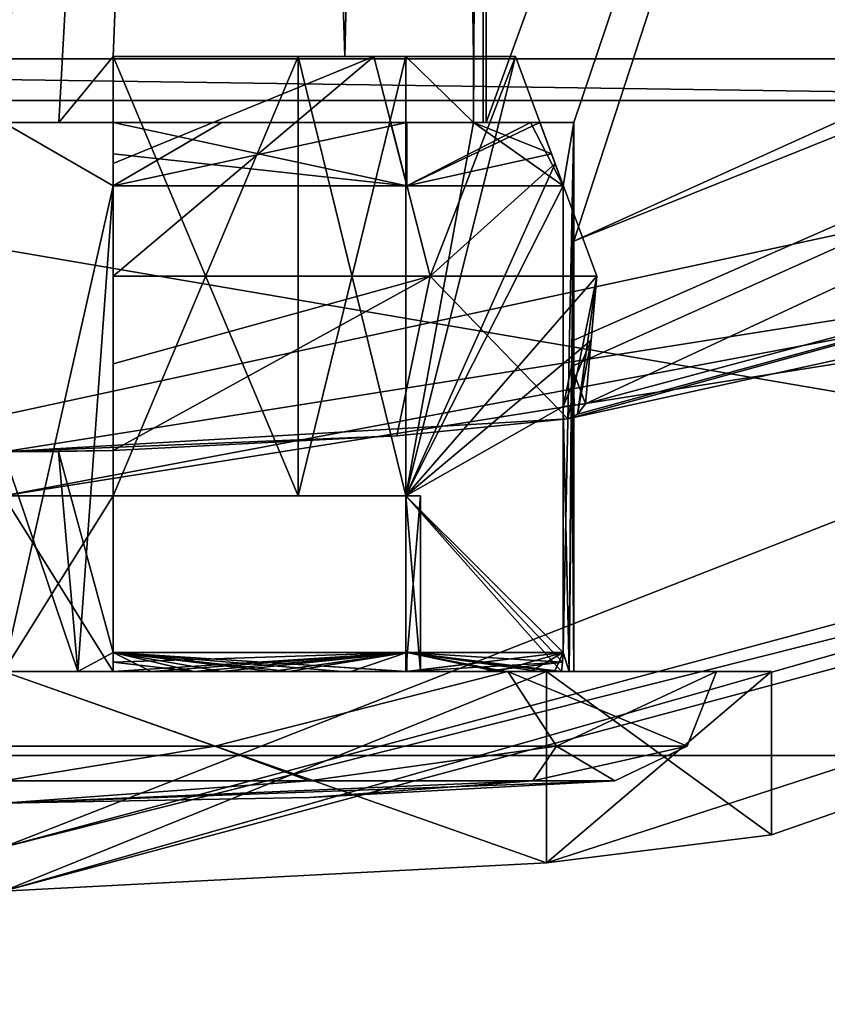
# Model space of a CAD drawing. Header units: millimetres. Extents: x -78 to 78, y -78 to 349.
# Tile 35 of 54: x 0.07 to 3.75, y 205.48 to 209.97. Entities that reach past the tile are written whole.
import ezdxf

# ---------------------------------------------------------------- set-up
doc = ezdxf.new("R2010")
doc.units = ezdxf.units.MM
doc.header["$LTSCALE"] = 65.185185
for name, color, linetype in [('348', 7, 'CONTINUOUS'), ('350', 7, 'CONTINUOUS'), ('353', 7, 'CONTINUOUS'), ('354', 7, 'CONTINUOUS'), ('355', 7, 'CONTINUOUS'), ('356', 7, 'CONTINUOUS'), ('357', 7, 'CONTINUOUS'), ('361', 7, 'CONTINUOUS'), ('362', 7, 'CONTINUOUS'), ('364', 7, 'CONTINUOUS'), ('366', 7, 'CONTINUOUS'), ('367', 7, 'CONTINUOUS'), ('368', 7, 'CONTINUOUS'), ('372', 7, 'CONTINUOUS'), ('374', 7, 'CONTINUOUS'), ('375', 7, 'CONTINUOUS'), ('376', 7, 'CONTINUOUS'), ('381', 7, 'CONTINUOUS'), ('382', 7, 'CONTINUOUS'), ('383', 7, 'CONTINUOUS'), ('384', 7, 'CONTINUOUS'), ('386', 7, 'CONTINUOUS'), ('391', 7, 'CONTINUOUS'), ('392', 7, 'CONTINUOUS'), ('393', 7, 'CONTINUOUS'), ('394', 7, 'CONTINUOUS'), ('395', 7, 'CONTINUOUS'), ('398', 7, 'CONTINUOUS'), ('399', 7, 'CONTINUOUS'), ('400', 7, 'CONTINUOUS'), ('402', 7, 'CONTINUOUS'), ('403', 7, 'CONTINUOUS'), ('405', 7, 'CONTINUOUS'), ('406', 7, 'CONTINUOUS'), ('408', 7, 'CONTINUOUS'), ('409', 7, 'CONTINUOUS'), ('58', 7, 'CONTINUOUS'), ('59', 7, 'CONTINUOUS'), ('60', 7, 'CONTINUOUS'), ('64', 7, 'CONTINUOUS'), ('65', 7, 'CONTINUOUS'), ('66', 7, 'CONTINUOUS'), ('76', 7, 'CONTINUOUS')]:
    doc.layers.add(name, color=color, linetype=linetype)

msp = doc.modelspace()

# ---------------------------------------------------------------- linework, layer by layer
at = {"layer": '348', "linetype": 'CONTINUOUS'}
for points in [[(11.9, 209.3886, 18), (0, 206.2, 18), (6.8601, 208.8865, 18), (11.9, 209.3886, 18)], [(6.8601, 208.8865, 18), (0, 206.2, 18), (0, 207.8, 18), (6.8601, 208.8865, 18)]]:
    msp.add_3dface(points, dxfattribs=at)
at = {"layer": '350', "linetype": 'CONTINUOUS'}
for points in [[(0, 253.8, 58), (0, 206.2, 58), (11.9, 209.3886, 58), (0, 253.8, 58)], [(11.9, 250.6114, 58), (0, 253.8, 58), (11.9, 209.3886, 58), (11.9, 250.6114, 58)]]:
    msp.add_3dface(points, dxfattribs=at)
at = {"layer": '353', "linetype": 'CONTINUOUS'}
for points in [[(6.7984, 209.0768, 18.2), (2.5716, 208.1508, 50.2), (8.9628, 209.9085, 50.2), (6.7984, 209.0768, 18.2)], [(0, 208, 18.2), (2.5716, 208.1508, 50.2), (6.7984, 209.0768, 18.2), (0, 208, 18.2)], [(2.5716, 208.1508, 50.2), (0, 208, 18.2), (1.7921, 208.0731, 48.9987), (2.5716, 208.1508, 50.2)], [(1.7921, 208.0731, 48.9987), (0, 208, 18.2), (0.5, 208.0057, 48.3665), (1.7921, 208.0731, 48.9987)], [(0.5, 208.0057, 48.3665), (0, 208, 18.2), (0.5, 208.0057, 48.4485), (0.5, 208.0057, 48.3665)], [(0.5, 208.0057, 48.4485), (0, 208, 18.2), (0.2511, 208.0014, 48.4122), (0.5, 208.0057, 48.4485)], [(0, 208, 18.2), (0, 208, 48.4), (0.2511, 208.0014, 48.4122), (0, 208, 18.2)]]:
    msp.add_3dface(points, dxfattribs=at)
at = {"layer": '354', "linetype": 'CONTINUOUS'}
for points in [[(12, 209.2154, 57.8), (0, 206, 57.8), (2.4749, 206.128, 53.4748), (12, 209.2154, 57.8)], [(0, 206, 47.5), (0, 206, 18.2), (12, 209.2154, 18.2), (0, 206, 47.5)], [(0, 206, 47.5), (12, 209.2154, 18.2), (2.4749, 206.1279, 48.5251), (0, 206, 47.5)], [(3.5, 206.2566, 50.9999), (12, 209.2154, 57.8), (2.4749, 206.128, 53.4748), (3.5, 206.2566, 50.9999)], [(2.4749, 206.1279, 48.5251), (12, 209.2154, 18.2), (3.5, 206.2566, 50.9999), (2.4749, 206.1279, 48.5251)], [(12, 209.2154, 18.2), (12, 209.2154, 57.8), (3.5, 206.2566, 50.9999), (12, 209.2154, 18.2)], [(0, 206, 57.8), (0, 206, 54.5), (2.4749, 206.128, 53.4748), (0, 206, 57.8)]]:
    msp.add_3dface(points, dxfattribs=at)
at = {"layer": '355', "linetype": 'CONTINUOUS'}
for points in [[(1.0883, 224.6087, 52.912), (1.9142, 224.8438, 52.0844), (1.5556, 209.8, 52.5556), (1.0883, 224.6087, 52.912)], [(1.5556, 209.8, 52.5556), (1.9142, 224.8438, 52.0844), (2.1424, 209.8, 51.5), (1.5556, 209.8, 52.5556)], [(2.1424, 209.8, 51.5), (1.9142, 224.8438, 52.0844), (2.2, 220.8611, 51), (2.1424, 209.8, 51.5)], [(0, 224.5, 53.2), (1.0883, 224.6087, 52.912), (0, 209.5, 53.2), (0, 224.5, 53.2)], [(0, 209.5, 53.2), (1.0883, 224.6087, 52.912), (0.2517, 209.5, 53.1856), (0, 209.5, 53.2)], [(1.0883, 224.6087, 52.912), (0.5, 209.8, 53.1424), (0.2517, 209.5, 53.1856), (1.0883, 224.6087, 52.912)], [(0.5, 209.8, 53.1424), (1.0883, 224.6087, 52.912), (1.5556, 209.8, 52.5556), (0.5, 209.8, 53.1424)], [(2.1424, 209.5, 51.5), (2.1424, 209.8, 51.5), (2.2, 220.8611, 51), (2.1424, 209.5, 51.5)], [(2.1856, 209.5, 51.2517), (2.1424, 209.5, 51.5), (2.2, 220.8611, 51), (2.1856, 209.5, 51.2517)], [(2.2, 209.5, 51), (2.1856, 209.5, 51.2517), (2.2, 220.8611, 51), (2.2, 209.5, 51)], [(0.2517, 209.5, 53.1856), (0.5, 209.8, 53.1424), (0.5, 209.5, 53.1424), (0.2517, 209.5, 53.1856)]]:
    msp.add_3dface(points, dxfattribs=at)
at = {"layer": '356', "linetype": 'CONTINUOUS'}
for points in [[(0, 209.5, 53.2), (0.2517, 209.5, 53.1856), (0, 209.5, 53.6), (0, 209.5, 53.2)], [(0.2517, 209.5, 53.1856), (0.5, 209.5, 53.1424), (0, 209.5, 53.6), (0.2517, 209.5, 53.1856)], [(0, 209.5, 53.6), (0.5, 209.5, 53.1424), (0.5, 209.5, 53.4446), (0, 209.5, 53.6)], [(0.995, 209.5, 53.4021), (0, 209.5, 53.6), (0.5, 209.5, 53.4446), (0.995, 209.5, 53.4021)], [(1.7644, 209.5, 52.7644), (0.995, 209.5, 53.4021), (0.5, 209.5, 53.4446), (1.7644, 209.5, 52.7644)], [(1.8385, 209.5, 52.8385), (0.995, 209.5, 53.4021), (1.7644, 209.5, 52.7644), (1.8385, 209.5, 52.8385)], [(2.4446, 209.5, 51.5), (1.8385, 209.5, 52.8385), (1.7644, 209.5, 52.7644), (2.4446, 209.5, 51.5)], [(2.4021, 209.5, 51.995), (1.8385, 209.5, 52.8385), (2.4446, 209.5, 51.5), (2.4021, 209.5, 51.995)], [(2.1424, 209.5, 51.5), (2.1856, 209.5, 51.2517), (2.4446, 209.5, 51.5), (2.1424, 209.5, 51.5)], [(2.1856, 209.5, 51.2517), (2.2, 209.5, 51), (2.4446, 209.5, 51.5), (2.1856, 209.5, 51.2517)], [(2.2, 209.5, 51), (2.6, 209.5, 51), (2.4446, 209.5, 51.5), (2.2, 209.5, 51)], [(2.6, 209.5, 51), (2.4021, 209.5, 51.995), (2.4446, 209.5, 51.5), (2.6, 209.5, 51)]]:
    msp.add_3dface(points, dxfattribs=at)
at = {"layer": '357', "linetype": 'CONTINUOUS'}
for points in [[(0, 209.5, 53.6), (0.995, 209.5, 53.4021), (0.5, 209.2121, 53.5515), (0, 209.5, 53.6)], [(0, 207, 53.6), (0, 209.5, 53.6), (0.5, 209.2121, 53.5515), (0, 207, 53.6)], [(0.995, 209.5, 53.4021), (1.8385, 209.5, 52.8385), (0.5, 209.2121, 53.5515), (0.995, 209.5, 53.4021)], [(0.5, 209.2121, 53.5515), (1.8385, 209.5, 52.8385), (1.8385, 209.2121, 52.8385), (0.5, 209.2121, 53.5515)], [(1.8385, 209.5, 52.8385), (2.4021, 209.5, 51.995), (1.8385, 209.2121, 52.8385), (1.8385, 209.5, 52.8385)], [(1.8385, 209.2121, 52.8385), (2.4021, 209.5, 51.995), (2.5515, 209.2121, 51.5), (1.8385, 209.2121, 52.8385)], [(2.4021, 209.5, 51.995), (2.6, 209.5, 51), (2.5515, 209.2121, 51.5), (2.4021, 209.5, 51.995)], [(2.6, 209.5, 51), (2.5778, 207, 51.3394), (2.5515, 207.0855, 51.5), (2.6, 209.5, 51)], [(2.5515, 209.2121, 51.5), (2.6, 209.5, 51), (2.5515, 207.0855, 51.5), (2.5515, 209.2121, 51.5)], [(2.5778, 207, 51.3394), (2.6, 209.5, 51), (2.6, 208.96, 51), (2.5778, 207, 51.3394)], [(0.3394, 207, 53.5778), (0, 207, 53.6), (0.5, 209.2121, 53.5515), (0.3394, 207, 53.5778)], [(0.5, 207.0855, 53.5515), (0.3394, 207, 53.5778), (0.5, 209.2121, 53.5515), (0.5, 207.0855, 53.5515)], [(2.6, 207, 51), (2.5778, 207, 51.3394), (2.6, 208.96, 51), (2.6, 207, 51)], [(2.5964, 208.5077, 50.8624), (2.6, 207, 51), (2.6, 208.96, 51), (2.5964, 208.5077, 50.8624)], [(2.5894, 208.3884, 50.7652), (2.6, 207, 51), (2.5964, 208.5077, 50.8624), (2.5894, 208.3884, 50.7652)], [(2.5515, 208.2072, 50.5), (2.5778, 207, 50.6606), (2.5894, 208.3884, 50.7652), (2.5515, 208.2072, 50.5)], [(2.5778, 207, 50.6606), (2.6, 207, 51), (2.5894, 208.3884, 50.7652), (2.5778, 207, 50.6606)], [(2.5515, 207.0855, 50.5), (2.5778, 207, 50.6606), (2.5515, 208.2072, 50.5), (2.5515, 207.0855, 50.5)], [(0.2511, 208.0014, 48.4122), (0, 208, 48.4), (0.3394, 207, 48.4222), (0.2511, 208.0014, 48.4122)], [(0.3394, 207, 48.4222), (0, 208, 48.4), (0, 207, 48.4), (0.3394, 207, 48.4222)], [(0.5, 208.0057, 48.4485), (0.2511, 208.0014, 48.4122), (0.5, 207.0855, 48.4485), (0.5, 208.0057, 48.4485)], [(0.2511, 208.0014, 48.4122), (0.3394, 207, 48.4222), (0.5, 207.0855, 48.4485), (0.2511, 208.0014, 48.4122)], [(0.6729, 207, 53.5114), (0.3394, 207, 53.5778), (0.5, 207.0855, 53.5515), (0.6729, 207, 53.5114)], [(0.3394, 207, 48.4222), (0.6729, 207, 48.4886), (0.5, 207.0855, 48.4485), (0.3394, 207, 48.4222)], [(0.6729, 207, 53.5114), (0.5, 207.0855, 53.5515), (1.8385, 207.0855, 52.8385), (0.6729, 207, 53.5114)], [(1.3, 207, 48.7483), (1.8385, 207, 49.1615), (0.5, 207.0855, 48.4485), (1.3, 207, 48.7483)], [(0.5, 207.0855, 48.4485), (1.8385, 207, 49.1615), (1.8385, 207.0855, 49.1615), (0.5, 207.0855, 48.4485)], [(0.995, 207, 48.5979), (1.3, 207, 48.7483), (0.5, 207.0855, 48.4485), (0.995, 207, 48.5979)], [(0.6729, 207, 48.4886), (0.995, 207, 48.5979), (0.5, 207.0855, 48.4485), (0.6729, 207, 48.4886)], [(0.995, 207, 53.4021), (0.6729, 207, 53.5114), (1.8385, 207.0855, 52.8385), (0.995, 207, 53.4021)], [(1.3, 207, 53.2517), (0.995, 207, 53.4021), (1.8385, 207.0855, 52.8385), (1.3, 207, 53.2517)], [(1.5828, 207, 53.0627), (1.3, 207, 53.2517), (1.8385, 207.0855, 52.8385), (1.5828, 207, 53.0627)], [(1.8385, 207, 52.8385), (1.5828, 207, 53.0627), (1.8385, 207.0855, 52.8385), (1.8385, 207, 52.8385)], [(2.2517, 207, 52.3), (1.8385, 207, 52.8385), (2.5515, 207.0855, 51.5), (2.2517, 207, 52.3)], [(2.5515, 207.0855, 51.5), (1.8385, 207, 52.8385), (1.8385, 207.0855, 52.8385), (2.5515, 207.0855, 51.5)], [(2.2517, 207, 49.7), (2.5114, 207, 50.3271), (1.8385, 207.0855, 49.1615), (2.2517, 207, 49.7)], [(1.8385, 207.0855, 49.1615), (2.5114, 207, 50.3271), (2.5515, 207.0855, 50.5), (1.8385, 207.0855, 49.1615)], [(1.8385, 207, 49.1615), (2.2517, 207, 49.7), (1.8385, 207.0855, 49.1615), (1.8385, 207, 49.1615)], [(2.4021, 207, 51.995), (2.2517, 207, 52.3), (2.5515, 207.0855, 51.5), (2.4021, 207, 51.995)], [(2.5114, 207, 51.6729), (2.4021, 207, 51.995), (2.5515, 207.0855, 51.5), (2.5114, 207, 51.6729)], [(2.5778, 207, 51.3394), (2.5114, 207, 51.6729), (2.5515, 207.0855, 51.5), (2.5778, 207, 51.3394)], [(2.5114, 207, 50.3271), (2.5778, 207, 50.6606), (2.5515, 207.0855, 50.5), (2.5114, 207, 50.3271)]]:
    msp.add_3dface(points, dxfattribs=at)
at = {"layer": '361', "linetype": 'CONTINUOUS'}
for points in [[(11.9, 209.3886, 58), (0, 206.2, 58), (12, 209.2154, 57.8), (11.9, 209.3886, 58)], [(0, 206.2, 58), (0, 206, 57.8), (12, 209.2154, 57.8), (0, 206.2, 58)]]:
    msp.add_3dface(points, dxfattribs=at)
at = {"layer": '362', "linetype": 'CONTINUOUS'}
for points in [[(0, 206.2, 18), (11.9, 209.3886, 18), (0, 206, 18.2), (0, 206.2, 18)], [(0, 206, 18.2), (11.9, 209.3886, 18), (12, 209.2154, 18.2), (0, 206, 18.2)]]:
    msp.add_3dface(points, dxfattribs=at)
at = {"layer": '364', "linetype": 'CONTINUOUS'}
for points in [[(0, 207.8, 18), (0, 208, 18.2), (6.7984, 209.0768, 18.2), (0, 207.8, 18)], [(6.8601, 208.8865, 18), (0, 207.8, 18), (6.7984, 209.0768, 18.2), (6.8601, 208.8865, 18)]]:
    msp.add_3dface(points, dxfattribs=at)
at = {"layer": '366', "linetype": 'CONTINUOUS'}
for points in [[(2.2, 209.5, 51), (2.2, 220.8611, 51), (7.7137, 224.628, 51), (2.2, 209.5, 51)], [(2.6, 209.5, 51), (2.2, 209.5, 51), (7.7137, 224.628, 51), (2.6, 209.5, 51)], [(2.6, 208.96, 51), (2.6, 209.5, 51), (7.7137, 224.628, 51), (2.6, 208.96, 51)], [(14.0841, 214.1546, 51), (2.6, 208.96, 51), (7.7137, 224.628, 51), (14.0841, 214.1546, 51)]]:
    msp.add_3dface(points, dxfattribs=at)
at = {"layer": '367', "linetype": 'CONTINUOUS'}
for points in [[(2.4749, 207, 53.4749), (0, 207, 54.5), (2.2981, 207, 53.2981), (2.4749, 207, 53.4749)], [(2.2981, 207, 53.2981), (0, 207, 54.5), (0, 207, 54.25), (2.2981, 207, 53.2981)], [(0, 207, 47.5), (2.4749, 207, 48.5251), (0, 207, 47.75), (0, 207, 47.5)], [(0, 207, 47.75), (2.4749, 207, 48.5251), (2.2981, 207, 48.7019), (0, 207, 47.75)], [(3.25, 207, 51), (2.4749, 207, 53.4749), (2.2981, 207, 53.2981), (3.25, 207, 51)], [(2.2981, 207, 48.7019), (2.4749, 207, 48.5251), (3.25, 207, 51), (2.2981, 207, 48.7019)], [(3.5, 207, 51), (2.4749, 207, 53.4749), (3.25, 207, 51), (3.5, 207, 51)], [(2.4749, 207, 48.5251), (3.5, 207, 51), (3.25, 207, 51), (2.4749, 207, 48.5251)]]:
    msp.add_3dface(points, dxfattribs=at)
at = {"layer": '368', "linetype": 'CONTINUOUS'}
for points in [[(2.4749, 206.128, 53.4748), (0, 206, 54.5), (2.4749, 207, 53.4749), (2.4749, 206.128, 53.4748)], [(0, 206, 54.5), (0, 207, 54.5), (2.4749, 207, 53.4749), (0, 206, 54.5)], [(0, 206, 47.5), (2.4749, 206.1279, 48.5251), (0, 207, 47.5), (0, 206, 47.5)], [(2.4749, 206.1279, 48.5251), (2.4749, 207, 48.5251), (0, 207, 47.5), (2.4749, 206.1279, 48.5251)], [(2.4749, 206.1279, 48.5251), (3.5, 206.2566, 50.9999), (2.4749, 207, 48.5251), (2.4749, 206.1279, 48.5251)], [(3.5, 206.2566, 50.9999), (2.4749, 206.128, 53.4748), (3.5, 207, 51), (3.5, 206.2566, 50.9999)], [(3.5, 206.2566, 50.9999), (3.5, 207, 51), (2.4749, 207, 48.5251), (3.5, 206.2566, 50.9999)], [(2.4749, 206.128, 53.4748), (2.4749, 207, 53.4749), (3.5, 207, 51), (2.4749, 206.128, 53.4748)]]:
    msp.add_3dface(points, dxfattribs=at)
at = {"layer": '372', "linetype": 'CONTINUOUS'}
for points in [[(2.6, 208.96, 51), (14.0841, 214.1546, 51), (14.41, 213.6875, 50.7657), (2.6, 208.96, 51)], [(2.5894, 208.3884, 50.7652), (2.5964, 208.5077, 50.8624), (14.41, 213.6875, 50.7657), (2.5894, 208.3884, 50.7652)], [(2.6525, 208.2193, 50.5), (2.5894, 208.3884, 50.7652), (14.41, 213.6875, 50.7657), (2.6525, 208.2193, 50.5)], [(2.5964, 208.5077, 50.8624), (2.6, 208.96, 51), (14.41, 213.6875, 50.7657), (2.5964, 208.5077, 50.8624)], [(8.9628, 209.9085, 50.2), (2.6525, 208.2193, 50.5), (14.41, 213.6875, 50.7657), (8.9628, 209.9085, 50.2)], [(8.9628, 209.9085, 50.2), (2.5716, 208.1508, 50.2), (2.6162, 208.171, 50.3533), (8.9628, 209.9085, 50.2)], [(2.6525, 208.2193, 50.5), (8.9628, 209.9085, 50.2), (2.6162, 208.171, 50.3533), (2.6525, 208.2193, 50.5)], [(2.5515, 208.2072, 50.5), (2.5894, 208.3884, 50.7652), (2.602, 208.2132, 50.5), (2.5515, 208.2072, 50.5)], [(2.5894, 208.3884, 50.7652), (2.6525, 208.2193, 50.5), (2.602, 208.2132, 50.5), (2.5894, 208.3884, 50.7652)]]:
    msp.add_3dface(points, dxfattribs=at)
at = {"layer": '374', "linetype": 'CONTINUOUS'}
for points in [[(1.3941, 206.4253, 51), (0, 206.4, 51), (2.7863, 206.5013, 51), (1.3941, 206.4253, 51)], [(2.7863, 206.5013, 51), (0, 206.4, 51), (2.413, 206.5013, 49.6068), (2.7863, 206.5013, 51)], [(2.413, 206.5013, 49.6068), (0, 206.4, 51), (1.3932, 206.5013, 48.587), (2.413, 206.5013, 49.6068)], [(1.3932, 206.5013, 48.587), (0, 206.4, 51), (0, 206.5013, 48.2137), (1.3932, 206.5013, 48.587)]]:
    msp.add_3dface(points, dxfattribs=at)
at = {"layer": '375', "linetype": 'CONTINUOUS'}
for points in [[(-0.9629, 206.6595, 48.0363), (0, 207, 47.75), (0.9629, 206.6595, 48.0363), (-0.9629, 206.6595, 48.0363)], [(0, 207, 47.75), (2.2981, 207, 48.7019), (0.9629, 206.6595, 48.0363), (0, 207, 47.75)], [(0.9629, 206.6595, 48.0363), (2.2981, 207, 48.7019), (2.521, 206.6595, 49.1684), (0.9629, 206.6595, 48.0363)], [(2.2981, 207, 48.7019), (3.25, 207, 51), (2.521, 206.6595, 49.1684), (2.2981, 207, 48.7019)], [(2.521, 206.6595, 49.1684), (3.25, 207, 51), (3.1162, 206.6595, 51), (2.521, 206.6595, 49.1684)], [(0, 206.5013, 48.2137), (-0.9629, 206.6595, 48.0363), (0.9629, 206.6595, 48.0363), (0, 206.5013, 48.2137)], [(1.3932, 206.5013, 48.587), (0, 206.5013, 48.2137), (0.9629, 206.6595, 48.0363), (1.3932, 206.5013, 48.587)], [(1.3932, 206.5013, 48.587), (0.9629, 206.6595, 48.0363), (2.521, 206.6595, 49.1684), (1.3932, 206.5013, 48.587)], [(2.413, 206.5013, 49.6068), (1.3932, 206.5013, 48.587), (2.521, 206.6595, 49.1684), (2.413, 206.5013, 49.6068)], [(2.7863, 206.5013, 51), (2.413, 206.5013, 49.6068), (3.1162, 206.6595, 51), (2.7863, 206.5013, 51)], [(2.413, 206.5013, 49.6068), (2.521, 206.6595, 49.1684), (3.1162, 206.6595, 51), (2.413, 206.5013, 49.6068)]]:
    msp.add_3dface(points, dxfattribs=at)
at = {"layer": '376', "linetype": 'CONTINUOUS'}
for points in [[(0, 207, 53.6), (0.3394, 207, 53.5778), (0, 207, 52.9), (0, 207, 53.6)], [(0, 207, 52.9), (0.3394, 207, 53.5778), (0.5, 207, 53.5438), (0, 207, 52.9)], [(0.3394, 207, 48.4222), (0, 207, 48.4), (0.5, 207, 49.167), (0.3394, 207, 48.4222)], [(0.5, 207, 49.167), (0, 207, 48.4), (0, 207, 49.1), (0.5, 207, 49.167)], [(0.5, 207, 52.833), (0, 207, 52.9), (0.5, 207, 53.5438), (0.5, 207, 52.833)], [(0.3394, 207, 53.5778), (0.6729, 207, 53.5114), (0.5, 207, 53.5438), (0.3394, 207, 53.5778)], [(0.6729, 207, 48.4886), (0.3394, 207, 48.4222), (0.5, 207, 48.4562), (0.6729, 207, 48.4886)], [(0.5, 207, 48.4562), (0.3394, 207, 48.4222), (0.5, 207, 49.167), (0.5, 207, 48.4562)], [(0.5, 207, 53.5438), (0.6729, 207, 53.5114), (0.8692, 207, 53.4425), (0.5, 207, 53.5438)], [(0.8692, 207, 48.5575), (0.6729, 207, 48.4886), (0.5, 207, 48.4562), (0.8692, 207, 48.5575)], [(0.6729, 207, 53.5114), (0.995, 207, 53.4021), (0.8692, 207, 53.4425), (0.6729, 207, 53.5114)], [(0.995, 207, 48.5979), (0.6729, 207, 48.4886), (0.8692, 207, 48.5575), (0.995, 207, 48.5979)], [(0.8692, 207, 53.4425), (0.995, 207, 53.4021), (1.2195, 207, 53.2878), (0.8692, 207, 53.4425)], [(1.2195, 207, 48.7122), (0.995, 207, 48.5979), (0.8692, 207, 48.5575), (1.2195, 207, 48.7122)], [(0.995, 207, 53.4021), (1.3, 207, 53.2517), (1.2195, 207, 53.2878), (0.995, 207, 53.4021)], [(1.3, 207, 48.7483), (0.995, 207, 48.5979), (1.2195, 207, 48.7122), (1.3, 207, 48.7483)], [(1.2195, 207, 53.2878), (1.3, 207, 53.2517), (1.5432, 207, 53.0832), (1.2195, 207, 53.2878)], [(1.8332, 207, 49.1668), (1.3, 207, 48.7483), (1.2195, 207, 48.7122), (1.8332, 207, 49.1668)], [(1.3, 207, 53.2517), (1.5828, 207, 53.0627), (1.5432, 207, 53.0832), (1.3, 207, 53.2517)], [(1.8385, 207, 49.1615), (1.3, 207, 48.7483), (1.8332, 207, 49.1668), (1.8385, 207, 49.1615)], [(1.5432, 207, 53.0832), (1.5828, 207, 53.0627), (1.8332, 207, 52.8332), (1.5432, 207, 53.0832)], [(1.5828, 207, 53.0627), (1.8385, 207, 52.8385), (1.8332, 207, 52.8332), (1.5828, 207, 53.0627)], [(1.833, 207, 51.5), (2.5438, 207, 51.5), (1.9, 207, 51), (1.833, 207, 51.5)], [(1.833, 207, 50.5), (1.9, 207, 51), (2.1884, 207, 50.5), (1.833, 207, 50.5)], [(1.8385, 207, 52.8385), (2.2517, 207, 52.3), (1.8332, 207, 52.8332), (1.8385, 207, 52.8385)], [(1.8332, 207, 52.8332), (2.2517, 207, 52.3), (2.2878, 207, 52.2195), (1.8332, 207, 52.8332)], [(2.5438, 207, 50.5), (1.8385, 207, 49.1615), (1.8332, 207, 49.1668), (2.5438, 207, 50.5)], [(2.2517, 207, 49.7), (1.8385, 207, 49.1615), (2.5438, 207, 50.5), (2.2517, 207, 49.7)], [(1.9, 207, 51), (2.5438, 207, 51.5), (2.1884, 207, 50.5), (1.9, 207, 51)], [(2.1884, 207, 50.5), (2.5438, 207, 51.5), (2.5438, 207, 50.5), (2.1884, 207, 50.5)], [(2.2517, 207, 52.3), (2.4021, 207, 51.995), (2.2878, 207, 52.2195), (2.2517, 207, 52.3)], [(2.5114, 207, 50.3271), (2.2517, 207, 49.7), (2.5438, 207, 50.5), (2.5114, 207, 50.3271)], [(2.2878, 207, 52.2195), (2.4021, 207, 51.995), (2.4425, 207, 51.8692), (2.2878, 207, 52.2195)], [(2.4021, 207, 51.995), (2.5114, 207, 51.6729), (2.4425, 207, 51.8692), (2.4021, 207, 51.995)], [(2.5114, 207, 51.6729), (2.5438, 207, 51.5), (2.4425, 207, 51.8692), (2.5114, 207, 51.6729)], [(2.5114, 207, 51.6729), (2.5778, 207, 51.3394), (2.5438, 207, 51.5), (2.5114, 207, 51.6729)], [(2.5778, 207, 50.6606), (2.5114, 207, 50.3271), (2.5438, 207, 50.5), (2.5778, 207, 50.6606)], [(2.5778, 207, 51.3394), (2.5778, 207, 50.6606), (2.5438, 207, 50.5), (2.5778, 207, 51.3394)], [(2.5438, 207, 51.5), (2.5778, 207, 51.3394), (2.5438, 207, 50.5), (2.5438, 207, 51.5)], [(2.5778, 207, 51.3394), (2.6, 207, 51), (2.5778, 207, 50.6606), (2.5778, 207, 51.3394)]]:
    msp.add_3dface(points, dxfattribs=at)
at = {"layer": '381', "linetype": 'CONTINUOUS'}
for points in [[(0, 207.8, 52.9), (0.5, 207.8, 52.833), (0, 207.8, 49.1), (0, 207.8, 52.9)], [(0, 207.8, 49.1), (0.5, 207.8, 52.833), (0.5, 207.8, 49.167), (0, 207.8, 49.1)], [(0.5, 207.8, 52.833), (1.3435, 207.8, 52.3435), (0.5, 207.8, 49.167), (0.5, 207.8, 52.833)], [(0.5, 207.8, 49.167), (1.3435, 207.8, 52.3435), (1.3435, 207.8, 49.6565), (0.5, 207.8, 49.167)], [(1.3435, 207.8, 52.3435), (1.833, 207.8, 51.5), (1.3435, 207.8, 49.6565), (1.3435, 207.8, 52.3435)], [(1.3435, 207.8, 49.6565), (1.833, 207.8, 51.5), (1.833, 207.8, 50.5), (1.3435, 207.8, 49.6565)], [(1.833, 207.8, 50.5), (1.833, 207.8, 51.5), (1.9, 207.8, 51), (1.833, 207.8, 50.5)]]:
    msp.add_3dface(points, dxfattribs=at)
at = {"layer": '382', "linetype": 'CONTINUOUS'}
for points in [[(0, 206.4, 51), (1.3941, 206.4253, 51), (2.413, 206.5013, 52.3932), (0, 206.4, 51)], [(0, 206.5013, 53.7863), (0, 206.4, 51), (1.3932, 206.5013, 53.413), (0, 206.5013, 53.7863)], [(1.3932, 206.5013, 53.413), (0, 206.4, 51), (2.413, 206.5013, 52.3932), (1.3932, 206.5013, 53.413)], [(1.3941, 206.4253, 51), (2.7863, 206.5013, 51), (2.413, 206.5013, 52.3932), (1.3941, 206.4253, 51)]]:
    msp.add_3dface(points, dxfattribs=at)
at = {"layer": '383', "linetype": 'CONTINUOUS'}
for points in [[(0.9629, 206.6595, 53.9637), (0, 207, 54.25), (-0.9629, 206.6595, 53.9637), (0.9629, 206.6595, 53.9637)], [(2.2981, 207, 53.2981), (0, 207, 54.25), (0.9629, 206.6595, 53.9637), (2.2981, 207, 53.2981)], [(2.521, 206.6595, 52.8316), (2.2981, 207, 53.2981), (0.9629, 206.6595, 53.9637), (2.521, 206.6595, 52.8316)], [(3.25, 207, 51), (2.2981, 207, 53.2981), (3.1162, 206.6595, 51), (3.25, 207, 51)], [(3.1162, 206.6595, 51), (2.2981, 207, 53.2981), (2.521, 206.6595, 52.8316), (3.1162, 206.6595, 51)], [(0, 206.5013, 53.7863), (0.9629, 206.6595, 53.9637), (-0.9629, 206.6595, 53.9637), (0, 206.5013, 53.7863)], [(0, 206.5013, 53.7863), (1.3932, 206.5013, 53.413), (0.9629, 206.6595, 53.9637), (0, 206.5013, 53.7863)], [(1.3932, 206.5013, 53.413), (2.521, 206.6595, 52.8316), (0.9629, 206.6595, 53.9637), (1.3932, 206.5013, 53.413)], [(1.3932, 206.5013, 53.413), (2.413, 206.5013, 52.3932), (2.521, 206.6595, 52.8316), (1.3932, 206.5013, 53.413)], [(2.413, 206.5013, 52.3932), (2.7863, 206.5013, 51), (2.521, 206.6595, 52.8316), (2.413, 206.5013, 52.3932)], [(2.7863, 206.5013, 51), (3.1162, 206.6595, 51), (2.521, 206.6595, 52.8316), (2.7863, 206.5013, 51)]]:
    msp.add_3dface(points, dxfattribs=at)
at = {"layer": '384', "linetype": 'CONTINUOUS'}
for points in [[(0.5, 209.5, 53.1424), (0.5, 209.8, 53.1424), (0.5, 207.8, 52.833), (0.5, 209.5, 53.1424)], [(0.5, 207.8, 52.833), (0.5, 209.8, 53.1424), (0.5, 209.8, 52.833), (0.5, 207.8, 52.833)], [(0.5, 209.5, 53.4446), (0.5, 209.5, 53.1424), (0.5, 207.8, 52.833), (0.5, 209.5, 53.4446)], [(0.5, 209.5, 53.4446), (0.5, 207.8, 52.833), (0.5, 209.3572, 53.4976), (0.5, 209.5, 53.4446)], [(0.5, 207.8, 52.833), (0.5, 209.2121, 53.5515), (0.5, 209.3572, 53.4976), (0.5, 207.8, 52.833)], [(0.5, 207.0855, 53.5515), (0.5, 209.2121, 53.5515), (0.5, 207.8, 52.833), (0.5, 207.0855, 53.5515)], [(0.5, 207, 52.833), (0.5, 207.0855, 53.5515), (0.5, 207.8, 52.833), (0.5, 207, 52.833)], [(0.5, 207.0855, 53.5515), (0.5, 207, 52.833), (0.5, 207.0427, 53.5477), (0.5, 207.0855, 53.5515)], [(0.5, 207, 52.833), (0.5, 207, 53.5438), (0.5, 207.0427, 53.5477), (0.5, 207, 52.833)]]:
    msp.add_3dface(points, dxfattribs=at)
at = {"layer": '386', "linetype": 'CONTINUOUS'}
for points in [[(0, 207, 52.9), (0.5, 207, 52.833), (0, 207.8, 52.9), (0, 207, 52.9)], [(0.5, 207, 52.833), (0.5, 207.8, 52.833), (0, 207.8, 52.9), (0.5, 207, 52.833)]]:
    msp.add_3dface(points, dxfattribs=at)
at = {"layer": '391', "linetype": 'CONTINUOUS'}
for points in [[(0.5, 207, 49.167), (0, 207, 49.1), (0.5, 207.8, 49.167), (0.5, 207, 49.167)], [(0, 207, 49.1), (0, 207.8, 49.1), (0.5, 207.8, 49.167), (0, 207, 49.1)]]:
    msp.add_3dface(points, dxfattribs=at)
at = {"layer": '392', "linetype": 'CONTINUOUS'}
for points in [[(0.5, 208.0057, 48.3665), (0.5, 208.0057, 48.4485), (0.5, 209.8, 49.167), (0.5, 208.0057, 48.3665)], [(0.5, 208.4015, 48.3313), (0.5, 208.0057, 48.3665), (0.5, 209.8, 49.167), (0.5, 208.4015, 48.3313)], [(0.5, 208.0057, 48.4485), (0.5, 207.8, 49.167), (0.5, 209.8, 49.167), (0.5, 208.0057, 48.4485)], [(0.5, 208.8, 48.2958), (0.5, 208.4015, 48.3313), (0.5, 209.8, 49.167), (0.5, 208.8, 48.2958)], [(0.5, 209.3134, 48.4861), (0.5, 208.8, 48.2958), (0.5, 209.8, 49.167), (0.5, 209.3134, 48.4861)], [(0.5, 209.8, 48.6669), (0.5, 209.3134, 48.4861), (0.5, 209.8, 49.167), (0.5, 209.8, 48.6669)], [(0.5, 208.0057, 48.4485), (0.5, 207.0855, 48.4485), (0.5, 207.8, 49.167), (0.5, 208.0057, 48.4485)], [(0.5, 207.8, 49.167), (0.5, 207.0855, 48.4485), (0.5, 207.0427, 48.4523), (0.5, 207.8, 49.167)], [(0.5, 207, 48.4562), (0.5, 207, 49.167), (0.5, 207.8, 49.167), (0.5, 207, 48.4562)], [(0.5, 207, 48.4562), (0.5, 207.8, 49.167), (0.5, 207.0427, 48.4523), (0.5, 207, 48.4562)]]:
    msp.add_3dface(points, dxfattribs=at)
at = {"layer": '393', "linetype": 'CONTINUOUS'}
for points in [[(1.833, 209.8, 50.5), (1.833, 207.8, 50.5), (2.3331, 209.8, 50.5), (1.833, 209.8, 50.5)], [(2.3331, 209.8, 50.5), (1.833, 207.8, 50.5), (2.5137, 209.3139, 50.5), (2.3331, 209.8, 50.5)], [(2.5137, 209.3139, 50.5), (1.833, 207.8, 50.5), (2.7042, 208.8, 50.5), (2.5137, 209.3139, 50.5)], [(2.7042, 208.8, 50.5), (1.833, 207.8, 50.5), (2.6783, 208.5089, 50.5), (2.7042, 208.8, 50.5)], [(1.833, 207.8, 50.5), (2.5515, 208.2072, 50.5), (2.6783, 208.5089, 50.5), (1.833, 207.8, 50.5)], [(2.5515, 208.2072, 50.5), (2.6525, 208.2193, 50.5), (2.6783, 208.5089, 50.5), (2.5515, 208.2072, 50.5)], [(2.5515, 207.0855, 50.5), (2.5515, 208.2072, 50.5), (1.833, 207.8, 50.5), (2.5515, 207.0855, 50.5)], [(2.6525, 208.2193, 50.5), (2.5515, 208.2072, 50.5), (2.602, 208.2132, 50.5), (2.6525, 208.2193, 50.5)], [(1.833, 207, 50.5), (2.5515, 207.0855, 50.5), (1.833, 207.8, 50.5), (1.833, 207, 50.5)], [(2.5515, 207.0855, 50.5), (1.833, 207, 50.5), (2.5477, 207.0427, 50.5), (2.5515, 207.0855, 50.5)], [(1.833, 207, 50.5), (2.1884, 207, 50.5), (2.5477, 207.0427, 50.5), (1.833, 207, 50.5)], [(2.1884, 207, 50.5), (2.5438, 207, 50.5), (2.5477, 207.0427, 50.5), (2.1884, 207, 50.5)]]:
    msp.add_3dface(points, dxfattribs=at)
at = {"layer": '394', "linetype": 'CONTINUOUS'}
for points in [[(1.833, 207, 51.5), (1.9, 207, 51), (1.833, 207.8, 51.5), (1.833, 207, 51.5)], [(1.9, 207, 51), (1.833, 207, 50.5), (1.9, 207.8, 51), (1.9, 207, 51)], [(1.833, 207.8, 51.5), (1.9, 207, 51), (1.9, 207.8, 51), (1.833, 207.8, 51.5)], [(1.833, 207, 50.5), (1.833, 207.8, 50.5), (1.9, 207.8, 51), (1.833, 207, 50.5)]]:
    msp.add_3dface(points, dxfattribs=at)
at = {"layer": '395', "linetype": 'CONTINUOUS'}
for points in [[(2.1424, 209.8, 51.5), (2.1424, 209.5, 51.5), (1.833, 209.8, 51.5), (2.1424, 209.8, 51.5)], [(2.1424, 209.5, 51.5), (1.833, 207.8, 51.5), (1.833, 209.8, 51.5), (2.1424, 209.5, 51.5)], [(2.1424, 209.5, 51.5), (2.5515, 209.2121, 51.5), (1.833, 207.8, 51.5), (2.1424, 209.5, 51.5)], [(2.1424, 209.5, 51.5), (2.4446, 209.5, 51.5), (2.4976, 209.3572, 51.5), (2.1424, 209.5, 51.5)], [(2.5515, 209.2121, 51.5), (2.1424, 209.5, 51.5), (2.4976, 209.3572, 51.5), (2.5515, 209.2121, 51.5)], [(2.5515, 209.2121, 51.5), (2.5515, 207.0855, 51.5), (1.833, 207.8, 51.5), (2.5515, 209.2121, 51.5)], [(1.833, 207.8, 51.5), (2.5515, 207.0855, 51.5), (2.5477, 207.0427, 51.5), (1.833, 207.8, 51.5)], [(2.5438, 207, 51.5), (1.833, 207, 51.5), (1.833, 207.8, 51.5), (2.5438, 207, 51.5)], [(2.5438, 207, 51.5), (1.833, 207.8, 51.5), (2.5477, 207.0427, 51.5), (2.5438, 207, 51.5)]]:
    msp.add_3dface(points, dxfattribs=at)
at = {"layer": '398', "linetype": 'CONTINUOUS'}
for points in [[(1.7921, 208.0731, 48.9987), (0.5, 208.0057, 48.3665), (1.9445, 208.8, 49.0555), (1.7921, 208.0731, 48.9987)], [(0.5, 208.0057, 48.3665), (0.5, 208.4015, 48.3313), (1.9445, 208.8, 49.0555), (0.5, 208.0057, 48.3665)], [(0.5, 208.4015, 48.3313), (0.5, 208.8, 48.2958), (1.9445, 208.8, 49.0555), (0.5, 208.4015, 48.3313)], [(2.5716, 208.1508, 50.2), (1.7921, 208.0731, 48.9987), (1.9445, 208.8, 49.0555), (2.5716, 208.1508, 50.2)], [(2.7042, 208.8, 50.5), (2.5716, 208.1508, 50.2), (1.9445, 208.8, 49.0555), (2.7042, 208.8, 50.5)], [(2.6162, 208.171, 50.3533), (2.5716, 208.1508, 50.2), (2.7042, 208.8, 50.5), (2.6162, 208.171, 50.3533)], [(2.7042, 208.8, 50.5), (2.6783, 208.5089, 50.5), (2.6162, 208.171, 50.3533), (2.7042, 208.8, 50.5)], [(2.6525, 208.2193, 50.5), (2.6162, 208.171, 50.3533), (2.6783, 208.5089, 50.5), (2.6525, 208.2193, 50.5)]]:
    msp.add_3dface(points, dxfattribs=at)
at = {"layer": '399', "linetype": 'CONTINUOUS'}
for points in [[(0.5, 207.0855, 48.4485), (1.8385, 207.0855, 49.1615), (0.5, 207.0427, 48.4523), (0.5, 207.0855, 48.4485)], [(1.8385, 207.0855, 49.1615), (0.8692, 207, 48.5575), (0.5, 207, 48.4562), (1.8385, 207.0855, 49.1615)], [(1.8385, 207.0855, 49.1615), (0.5, 207, 48.4562), (0.5, 207.0427, 48.4523), (1.8385, 207.0855, 49.1615)], [(1.8385, 207.0855, 49.1615), (1.2195, 207, 48.7122), (0.8692, 207, 48.5575), (1.8385, 207.0855, 49.1615)], [(1.8385, 207.0855, 49.1615), (1.8332, 207, 49.1668), (1.2195, 207, 48.7122), (1.8385, 207.0855, 49.1615)], [(1.8385, 207.0855, 49.1615), (2.5515, 207.0855, 50.5), (1.8332, 207, 49.1668), (1.8385, 207.0855, 49.1615)], [(2.5515, 207.0855, 50.5), (2.5477, 207.0427, 50.5), (1.8332, 207, 49.1668), (2.5515, 207.0855, 50.5)], [(2.5438, 207, 50.5), (1.8332, 207, 49.1668), (2.5477, 207.0427, 50.5), (2.5438, 207, 50.5)]]:
    msp.add_3dface(points, dxfattribs=at)
at = {"layer": '400', "linetype": 'CONTINUOUS'}
for points in [[(1.8385, 207.0855, 52.8385), (0.5, 207.0855, 53.5515), (1.8332, 207, 52.8332), (1.8385, 207.0855, 52.8385)], [(0.5, 207.0855, 53.5515), (0.5, 207.0427, 53.5477), (0.8692, 207, 53.4425), (0.5, 207.0855, 53.5515)], [(0.5, 207.0855, 53.5515), (0.8692, 207, 53.4425), (1.2195, 207, 53.2878), (0.5, 207.0855, 53.5515)], [(0.5, 207.0855, 53.5515), (1.2195, 207, 53.2878), (1.5432, 207, 53.0832), (0.5, 207.0855, 53.5515)], [(0.5, 207.0855, 53.5515), (1.5432, 207, 53.0832), (1.8332, 207, 52.8332), (0.5, 207.0855, 53.5515)], [(1.8385, 207.0855, 52.8385), (1.8332, 207, 52.8332), (2.2878, 207, 52.2195), (1.8385, 207.0855, 52.8385)], [(2.5515, 207.0855, 51.5), (1.8385, 207.0855, 52.8385), (2.5477, 207.0427, 51.5), (2.5515, 207.0855, 51.5)], [(2.5438, 207, 51.5), (1.8385, 207.0855, 52.8385), (2.4425, 207, 51.8692), (2.5438, 207, 51.5)], [(1.8385, 207.0855, 52.8385), (2.5438, 207, 51.5), (2.5477, 207.0427, 51.5), (1.8385, 207.0855, 52.8385)], [(1.8385, 207.0855, 52.8385), (2.2878, 207, 52.2195), (2.4425, 207, 51.8692), (1.8385, 207.0855, 52.8385)], [(0.5, 207, 53.5438), (0.8692, 207, 53.4425), (0.5, 207.0427, 53.5477), (0.5, 207, 53.5438)]]:
    msp.add_3dface(points, dxfattribs=at)
at = {"layer": '402', "linetype": 'CONTINUOUS'}
for points in [[(0.5, 209.8, 48.6669), (1.6872, 209.8, 49.3128), (0.5, 209.3134, 48.4861), (0.5, 209.8, 48.6669)], [(0.5, 208.8, 48.2958), (0.5, 209.3134, 48.4861), (1.6872, 209.8, 49.3128), (0.5, 208.8, 48.2958)], [(1.9445, 208.8, 49.0555), (0.5, 208.8, 48.2958), (1.6872, 209.8, 49.3128), (1.9445, 208.8, 49.0555)], [(2.3331, 209.8, 50.5), (1.9445, 208.8, 49.0555), (1.6872, 209.8, 49.3128), (2.3331, 209.8, 50.5)], [(2.3331, 209.8, 50.5), (2.5137, 209.3139, 50.5), (1.9445, 208.8, 49.0555), (2.3331, 209.8, 50.5)], [(2.5137, 209.3139, 50.5), (2.7042, 208.8, 50.5), (1.9445, 208.8, 49.0555), (2.5137, 209.3139, 50.5)]]:
    msp.add_3dface(points, dxfattribs=at)
at = {"layer": '403', "linetype": 'CONTINUOUS'}
for points in [[(1.7644, 209.5, 52.7644), (0.5, 209.5, 53.4446), (1.8385, 209.2121, 52.8385), (1.7644, 209.5, 52.7644)], [(1.8385, 209.2121, 52.8385), (0.5, 209.5, 53.4446), (0.5, 209.3572, 53.4976), (1.8385, 209.2121, 52.8385)], [(2.4446, 209.5, 51.5), (1.7644, 209.5, 52.7644), (1.8385, 209.2121, 52.8385), (2.4446, 209.5, 51.5)], [(2.4446, 209.5, 51.5), (1.8385, 209.2121, 52.8385), (2.4976, 209.3572, 51.5), (2.4446, 209.5, 51.5)], [(0.5, 209.2121, 53.5515), (1.8385, 209.2121, 52.8385), (0.5, 209.3572, 53.4976), (0.5, 209.2121, 53.5515)], [(2.5515, 209.2121, 51.5), (2.4976, 209.3572, 51.5), (1.8385, 209.2121, 52.8385), (2.5515, 209.2121, 51.5)]]:
    msp.add_3dface(points, dxfattribs=at)
at = {"layer": '405', "linetype": 'CONTINUOUS'}
for points in [[(0.5, 209.8, 48.6669), (0.5, 209.8, 49.167), (1.3435, 209.8, 49.6565), (0.5, 209.8, 48.6669)], [(1.6872, 209.8, 49.3128), (0.5, 209.8, 48.6669), (1.3435, 209.8, 49.6565), (1.6872, 209.8, 49.3128)], [(1.833, 209.8, 50.5), (1.6872, 209.8, 49.3128), (1.3435, 209.8, 49.6565), (1.833, 209.8, 50.5)], [(1.833, 209.8, 50.5), (2.3331, 209.8, 50.5), (1.6872, 209.8, 49.3128), (1.833, 209.8, 50.5)]]:
    msp.add_3dface(points, dxfattribs=at)
at = {"layer": '406', "linetype": 'CONTINUOUS'}
for points in [[(0.5, 209.8, 53.1424), (1.5556, 209.8, 52.5556), (0.5, 209.8, 52.833), (0.5, 209.8, 53.1424)], [(0.5, 209.8, 52.833), (1.5556, 209.8, 52.5556), (1.3435, 209.8, 52.3435), (0.5, 209.8, 52.833)], [(1.5556, 209.8, 52.5556), (1.833, 209.8, 51.5), (1.3435, 209.8, 52.3435), (1.5556, 209.8, 52.5556)], [(1.5556, 209.8, 52.5556), (2.1424, 209.8, 51.5), (1.833, 209.8, 51.5), (1.5556, 209.8, 52.5556)]]:
    msp.add_3dface(points, dxfattribs=at)
at = {"layer": '408', "linetype": 'CONTINUOUS'}
for points in [[(0.5, 207.8, 49.167), (1.3435, 207.8, 49.6565), (0.5, 209.8, 49.167), (0.5, 207.8, 49.167)], [(0.5, 209.8, 49.167), (1.3435, 207.8, 49.6565), (1.3435, 209.8, 49.6565), (0.5, 209.8, 49.167)], [(1.3435, 207.8, 49.6565), (1.833, 207.8, 50.5), (1.3435, 209.8, 49.6565), (1.3435, 207.8, 49.6565)], [(1.833, 207.8, 50.5), (1.833, 209.8, 50.5), (1.3435, 209.8, 49.6565), (1.833, 207.8, 50.5)]]:
    msp.add_3dface(points, dxfattribs=at)
at = {"layer": '409', "linetype": 'CONTINUOUS'}
for points in [[(1.3435, 207.8, 52.3435), (0.5, 207.8, 52.833), (1.3435, 209.8, 52.3435), (1.3435, 207.8, 52.3435)], [(0.5, 207.8, 52.833), (0.5, 209.8, 52.833), (1.3435, 209.8, 52.3435), (0.5, 207.8, 52.833)], [(1.833, 207.8, 51.5), (1.3435, 207.8, 52.3435), (1.833, 209.8, 51.5), (1.833, 207.8, 51.5)], [(1.833, 209.8, 51.5), (1.3435, 207.8, 52.3435), (1.3435, 209.8, 52.3435), (1.833, 209.8, 51.5)]]:
    msp.add_3dface(points, dxfattribs=at)
at = {"layer": '58', "linetype": 'CONTINUOUS'}
msp.add_3dface([(13.5, 206.6173), (14.4, 205.0585), (0, 203), (13.5, 206.6173)], dxfattribs=at)
at = {"layer": '59', "linetype": 'CONTINUOUS'}
for points in [[(13.5, 206.6173), (0, 203), (13.5, 206.6173, 1), (13.5, 206.6173)], [(13.5, 206.6173, 1), (0, 203), (0, 203, 1), (13.5, 206.6173, 1)]]:
    msp.add_3dface(points, dxfattribs=at)
at = {"layer": '60', "linetype": 'CONTINUOUS'}
for points in [[(13.5, 206.6173, 1), (-13.5, 206.6173, 1), (-6.4894, 210.0278, 1), (13.5, 206.6173, 1)], [(6.4894, 210.0278, 1), (13.5, 206.6173, 1), (-6.4894, 210.0278, 1), (6.4894, 210.0278, 1)], [(13.5, 206.6173, 1), (0, 203, 1), (-13.5, 206.6173, 1), (13.5, 206.6173, 1)]]:
    msp.add_3dface(points, dxfattribs=at)
at = {"layer": '64', "linetype": 'CONTINUOUS'}
for points in [[(-6.5666, 209.79, 2.5), (6.5666, 209.79, 2.5), (6.3348, 210.5033, 2.5), (-6.5666, 209.79, 2.5)], [(-6.3348, 210.5033, 2.5), (-6.5666, 209.79, 2.5), (6.3348, 210.5033, 2.5), (-6.3348, 210.5033, 2.5)]]:
    msp.add_3dface(points, dxfattribs=at)
at = {"layer": '65', "linetype": 'CONTINUOUS'}
for points in [[(6.5666, 209.79, 2.5), (-6.5666, 209.79, 2.5), (6.5666, 209.79, 4.8), (6.5666, 209.79, 2.5)], [(6.5666, 209.79, 4.8), (-6.5666, 209.79, 2.5), (-6.5666, 209.79, 4.8), (6.5666, 209.79, 4.8)]]:
    msp.add_3dface(points, dxfattribs=at)
at = {"layer": '66', "linetype": 'CONTINUOUS'}
for points in [[(-14.4, 205.0585, 5), (14.4, 205.0585, 5), (6.6284, 209.5998, 5), (-14.4, 205.0585, 5)], [(-6.6284, 209.5998, 5), (-14.4, 205.0585, 5), (6.6284, 209.5998, 5), (-6.6284, 209.5998, 5)]]:
    msp.add_3dface(points, dxfattribs=at)
at = {"layer": '76', "linetype": 'CONTINUOUS'}
for points in [[(-6.5666, 209.79, 4.8), (-6.6284, 209.5998, 5), (6.6284, 209.5998, 5), (-6.5666, 209.79, 4.8)], [(6.5666, 209.79, 4.8), (-6.5666, 209.79, 4.8), (6.6284, 209.5998, 5), (6.5666, 209.79, 4.8)]]:
    msp.add_3dface(points, dxfattribs=at)

doc.saveas('drawing.dxf')
